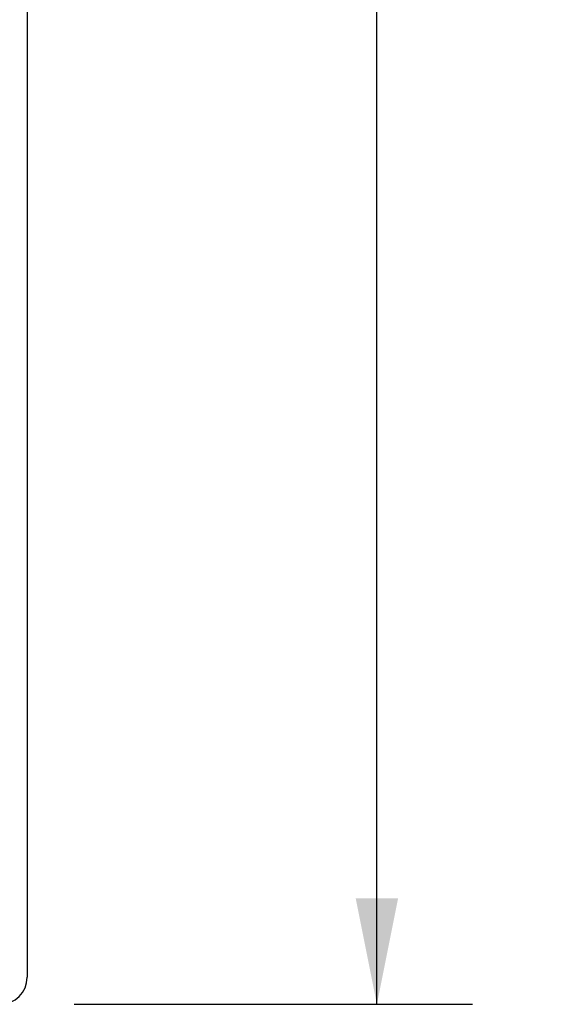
# Model space of a CAD drawing. Header units: inches. Extents: x 0 to 80, y 0 to 51.8.
# Tile 5 of 50: x 11.5 to 13.8, y 17.3 to 21.6. Entities that reach past the tile are written whole.
import ezdxf

# ---------------------------------------------------------------- set-up
doc = ezdxf.new("R2010")
doc.units = ezdxf.units.IN
doc.header["$LTSCALE"] = 4.4
doc.header["$MEASUREMENT"] = 0
doc.layers.get('0').update_dxf_attribs({"linetype": 'CONTINUOUS'})
doc.layers.add('DIMENSIONS', color=7, linetype='CONTINUOUS')
doc.layers.add('DOOR_ASSEMBLY', color=7, linetype='CONTINUOUS')
doc.styles.get("Standard").update_dxf_attribs({"font": 'arial.ttf'})
doc.dimstyles.new('DIMSTYLE_1', dxfattribs={"dimtxt": 0.352941, "dimasz": 0.470588, "dimexe": 0.09, "dimexo": 0.07, "dimgap": 0.0375, "dimtad": 0, "dimtih": 1, "dimtoh": 1, "dimzin": 4, "dimdsep": 46, "dimtxsty": 'Standard', "dimblk": '_FILLED', "dimblk1": '_FILLED', "dimblk2": '_FILLED', "dimcen": 0.09, "dimazin": 1, "dimtfac": 1, "dimtdec": 3, "dimtofl": 0, "dimtmove": 0, "dimatfit": 3, "dimldrblk": '_FILLED', "dimfxl": 0, "dimtolj": 1, "dimtzin": 4, "dimarcsym": 0})

# ---------------------------------------------------------------- blocks, each defined once
blk = doc.blocks.new('_FILLED')
at = {"color": 0, "linetype": 'ByBlock'}
blk.add_solid([(0, 0), (-1, 0.2), (-1, -0.2)], dxfattribs=at)
blk = doc.blocks.new('*D10')
at = {"layer": 'DIMENSIONS', "color": 2, "linetype": 'Continuous'}
for p, q in [((11.7039, 32.7754), (13.471, 32.7754)), ((13.0474, 32.7754), (13.0474, 25.5785)), ((13.0474, 17.2754), (13.0474, 24.3432)), ((11.7039, 17.2754), (13.471, 17.2754))]:
    blk.add_line(p, q, dxfattribs=at)
at = {"layer": 'DIMENSIONS', "color": 2, "linetype": 'Continuous', "xscale": 0.4705882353, "yscale": 0.4705882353, "zscale": 0.4705882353}
for p, rotation in [((13.0474, 32.7754), 90), ((13.0474, 17.2754), 270)]:
    blk.add_blockref('_FILLED', p, dxfattribs=dict(at, rotation=rotation))
at = {"layer": 'DIMENSIONS', "color": 2, "linetype": 'Continuous', "insert": (13.0474, 25.402), "char_height": 0.35294, "width": 1.477367, "attachment_point": 2, "line_spacing_factor": 0.9}
blk.add_mtext('15.50\\PDOOR', dxfattribs=at)

msp = doc.modelspace()

# ---------------------------------------------------------------- linework, layer by layer
at = {"layer": 'DOOR_ASSEMBLY', "color": 3, "linetype": 'Continuous'}
msp.add_line((11.4945, 32.6554), (11.4945, 17.3954), dxfattribs=at)
msp.add_arc((11.3745, 17.3954), 0.12, 270, 360, dxfattribs=at)

# ---------------------------------------------------------------- dimensions: what is measured, and where the dimension line sits
at = {"layer": 'DIMENSIONS', "color": 2, "linetype": 'Continuous'}
dim = msp.add_linear_dim(base=(13.0474, 17.2754), p1=(11.6339, 32.7754), p2=(11.6339, 17.2754), angle=270, text='<>\\PDOOR', dimstyle='DIMSTYLE_1', dxfattribs=at)
dim.commit()
dim.dimension.update_dxf_attribs({"geometry": '*D10', "text_midpoint": (13.0474, 24.9608), "dimtype": 160})

doc.saveas('drawing.dxf')
